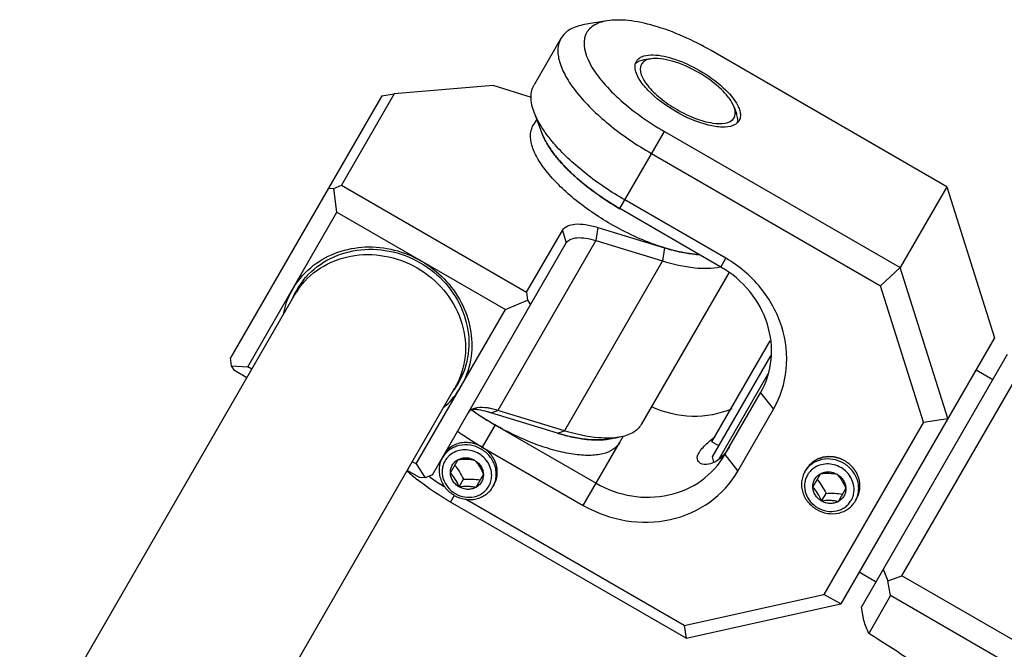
# Model space of a CAD drawing. Header units: millimetres. Extents: x 0 to 12710, y 0 to 5940.
# Tile 44 of 241: x 1690 to 1740, y 808 to 841. Entities that reach past the tile are written whole.
import ezdxf

# ---------------------------------------------------------------- set-up
doc = ezdxf.new("R2010")
doc.units = ezdxf.units.MM
doc.header["$LTSCALE"] = 231.275
for name, color, linetype in [('2ND_ARM_V2_PITCH_ABL610', 7, 'CONTINUOUS'), ('A2200202_ABL585', 7, 'CONTINUOUS'), ('A2300201_ABL583', 7, 'CONTINUOUS'), ('CSHCS-BR-M4-10_203_PBL651', 7, 'CONTINUOUS'), ('FWSRM-D10-V4-E2-T2_5_PBL653', 7, 'CONTINUOUS'), ('M2200201_PBL586', 7, 'CONTINUOUS'), ('M2300101_PBL611', 7, 'CONTINUOUS'), ('M2300201_PBL584', 7, 'CONTINUOUS'), ('M2300301_PBL633', 7, 'CONTINUOUS'), ('M2300602_PBL742', 7, 'CONTINUOUS'), ('SSHH-ST-M3-5_203_PBL647', 7, 'CONTINUOUS'), ('SSHH-ST-M3-5_203_PBL656', 7, 'CONTINUOUS'), ('WFM_0608_06_2_PBL644', 7, 'CONTINUOUS'), ('WFM_0608_06_2_PBL649', 7, 'CONTINUOUS'), ('WFM_0608_06_2_PBL746', 7, 'CONTINUOUS'), ('아래쪽_19_VBL544', 7, 'CONTINUOUS')]:
    doc.layers.add(name, color=color, linetype=linetype)

# ---------------------------------------------------------------- blocks, each defined once
blk = doc.blocks.new('M2300201_PBL584', base_point=(1713.485, 827.099))
at = {"layer": 'M2300201_PBL584', "color": 7}
for p, q in [((1714.181, 837.18), (1709.094, 836.76)), ((1716.155, 836.576), (1714.181, 837.18)), ((1708.458, 836.66), (1700.675, 823.179)), ((1709.094, 836.76), (1706.378, 832.057)), ((1708.458, 836.66), (1709.094, 836.76)), ((1705.716, 831.91), (1705.997, 831.897)), ((1705.997, 831.897), (1706.378, 832.057)), ((1706.153, 830.666), (1705.997, 831.897)), ((1706.378, 832.057), (1715.905, 826.557)), ((1701.57, 822.729), (1706.153, 830.666)), ((1706.153, 830.666), (1714.813, 825.666)), ((1715.905, 826.557), (1717.742, 829.738)), ((1719.56, 829.888), (1722.995, 828.838)), ((1719.461, 829.217), (1722.896, 828.167)), ((1711.068, 817.179), (1717.945, 829.092)), ((1710.472, 828.171), (1710.483, 828.166)), ((1710.483, 828.166), (1710.493, 828.159)), ((1726.294, 827.551), (1721.796, 819.761)), ((1714.813, 825.666), (1715.956, 826.147)), ((1715.905, 826.557), (1715.956, 826.147)), ((1715.956, 826.147), (1716.108, 825.91)), ((1710.231, 817.729), (1714.813, 825.666)), ((1700.727, 822.769), (1700.675, 823.179)), ((1700.879, 822.532), (1700.727, 822.769)), ((1700.727, 822.769), (1701.57, 822.729)), ((1701.774, 822.612), (1701.57, 822.729)), ((1701.516, 822.164), (1700.879, 822.532)), ((1717.496, 819.314), (1714.061, 820.364)), ((1717.855, 819.436), (1714.42, 820.486)), ((1720.089, 819.007), (1720.664, 819.104)), ((1710.231, 817.729), (1710.027, 817.847)), ((1710.231, 817.729), (1710.687, 817.019)), ((1710.405, 817.032), (1709.769, 817.399)), ((1710.687, 817.019), (1710.405, 817.032)), ((1711.068, 817.179), (1710.687, 817.019))]:
    blk.add_line(p, q, dxfattribs=at)
at = {"layer": 'M2300201_PBL584', "color": 2}
for p, q in [((1717.742, 829.738), (1717.945, 829.092)), ((1719.56, 829.888), (1719.461, 829.217)), ((1719.461, 829.217), (1714.42, 820.486)), ((1722.995, 828.838), (1722.896, 828.167)), ((1722.896, 828.167), (1717.855, 819.436)), ((1714.061, 820.364), (1714.42, 820.486)), ((1717.496, 819.314), (1717.855, 819.436))]:
    blk.add_line(p, q, dxfattribs=at)
at = {"layer": 'M2300201_PBL584', "color": 7}
for centre, radius, start, end in [((1726.026, 838.753), 10.367, 253.0038, 253.2258), ((1725.211, 835.125), 6.645, 261.0768, 262.2127), ((1707.579, 824.644), 4.046, 141.0414, 153.9933), ((1707.479, 824.61), 4.177, 150.0031, 153.1633), ((1707.468, 824.616), 4.164, 148.5294, 149.9993), ((1707.56, 824.573), 4.265, 153.2117, 168.3503), ((1707.573, 824.647), 4.04, 153.994, 156.3821), ((1708.885, 823.89), 4.046, 326.0067, 338.9586), ((1708.89, 823.887), 4.04, 323.6184, 326.006), ((1708.905, 823.786), 4.177, 326.8367, 329.9969), ((1708.916, 823.78), 4.164, 330.0007, 331.4707), ((1708.833, 823.838), 4.265, 311.6498, 326.7883), ((1712.979, 817.404), 3.138, 81.7784, 83.6114)]:
    blk.add_arc(centre, radius, start, end, dxfattribs=at)
for points, knots in [([(1717.742, 829.738), (1717.862, 829.947), (1718.343, 830.096), (1718.962, 830.043), (1719.353, 829.952), (1719.56, 829.888)], [0, 0, 0, 0, 0.378153, 0.65968, 1, 1, 1, 1]), ([(1717.945, 829.092), (1718.046, 829.265), (1718.447, 829.389), (1718.962, 829.345), (1719.288, 829.269), (1719.461, 829.217)], [0, 0, 0, 0, 0.378153, 0.65968, 1, 1, 1, 1]), ([(1704.433, 827.188), (1704.763, 827.596), (1705.605, 828.298), (1707.177, 828.817), (1708.869, 828.766), (1709.941, 828.36), (1710.431, 828.077)], [0, 0, 0, 0, 0.240193, 0.486905, 0.74102, 1, 1, 1, 1]), ([(1704.954, 827.941), (1705.699, 828.514), (1707.65, 829.183), (1709.62, 828.662), (1710.472, 828.173)], [0, 0, 0, 0, 0.488726, 1, 1, 1, 1]), ([(1723.034, 828.827), (1723.132, 828.797), (1723.51, 828.689), (1723.894, 828.605), (1724.18, 828.56)], [0, 0, 0, 0, 0.262246, 1, 1, 1, 1]), ([(1722.896, 828.167), (1723.433, 828.002), (1724.409, 827.777), (1725.429, 827.768), (1725.855, 827.864)], [0, 0, 0, 0, 0.56225, 1, 1, 1, 1]), ([(1710.431, 828.077), (1710.922, 827.794), (1711.81, 827.069), (1712.699, 825.628), (1713.036, 824.008), (1712.849, 822.928), (1712.661, 822.437)], [0, 0, 0, 0, 0.25898, 0.513095, 0.759807, 1, 1, 1, 1]), ([(1710.494, 828.16), (1711.344, 827.667), (1712.78, 826.221), (1713.176, 824.197), (1713.053, 823.265)], [0, 0, 0, 0, 0.511274, 1, 1, 1, 1]), ([(1713.34, 820.613), (1713.316, 820.609), (1713.226, 820.591), (1713.139, 820.56), (1713.081, 820.528)], [0, 0, 0, 0, 0.271827, 1, 1, 1, 1]), ([(1714.098, 820.57), (1714.027, 820.585), (1713.778, 820.63), (1713.519, 820.643), (1713.34, 820.613)], [0, 0, 0, 0, 0.284813, 1, 1, 1, 1]), ([(1714.061, 820.364), (1714.006, 820.38), (1713.798, 820.44), (1713.586, 820.486), (1713.428, 820.509)], [0, 0, 0, 0, 0.263697, 1, 1, 1, 1]), ([(1721.796, 819.761), (1721.695, 819.586), (1721.346, 819.269), (1720.906, 819.144), (1720.664, 819.104)], [0, 0, 0, 0, 0.451051, 1, 1, 1, 1]), ([(1720.089, 819.007), (1719.706, 818.943), (1718.817, 818.971), (1717.962, 819.171), (1717.496, 819.314)], [0, 0, 0, 0, 0.443481, 1, 1, 1, 1]), ([(1720.118, 819.057), (1719.949, 819.055), (1719.182, 819.088), (1718.427, 819.261), (1717.855, 819.436)], [0, 0, 0, 0, 0.220047, 1, 1, 1, 1]), ([(1720.664, 819.104), (1720.621, 819.097), (1720.44, 819.07), (1720.257, 819.059), (1720.118, 819.057)], [0, 0, 0, 0, 0.237292, 1, 1, 1, 1])]:
    blk.add_open_spline(points, degree=3, knots=knots, dxfattribs=at)
for points in [[(1724.31, 828.541), (1724.457, 828.521), (1724.604, 828.506), (1724.752, 828.497)], [(1703.916, 826.79), (1704.186, 827.23), (1704.544, 827.626), (1704.954, 827.941)], [(1713.053, 823.265), (1712.985, 822.753), (1712.821, 822.245), (1712.574, 821.791)], [(1714.42, 820.486), (1714.314, 820.518), (1714.206, 820.547), (1714.098, 820.57)], [(1713.081, 820.528), (1713.01, 820.489), (1712.945, 820.431), (1712.905, 820.361)], [(1713.328, 820.522), (1713.244, 820.531), (1713.158, 820.537), (1713.073, 820.538)]]:
    blk.add_open_spline(points, degree=3, dxfattribs=at)
blk = doc.blocks.new('M2300301_PBL633', base_point=(1673.688, 765.018))
at = {"layer": 'M2300301_PBL633', "color": 7}
for p, q in [((1704.433, 827.187), (1704.066, 826.551)), ((1634.615, 706.289), (1703.965, 826.407)), ((1712.66, 822.437), (1712.293, 821.801)), ((1642.879, 701.542), (1712.218, 821.642))]:
    blk.add_line(p, q, dxfattribs=at)
for centre, radius, start, end in [((1707.427, 824.409), 3.997, 147.4882, 149.9988), ((1707.438, 824.401), 4.01, 146.048, 147.4889), ((1708.757, 823.641), 3.997, 330.0012, 332.5118), ((1708.745, 823.647), 4.01, 332.5112, 333.9522)]:
    blk.add_arc(centre, radius, start, end, dxfattribs=at)
blk.add_open_spline([(1704.111, 826.641), (1704.418, 827.096), (1705.241, 827.897), (1706.858, 828.523), (1708.635, 828.519), (1710.327, 827.896), (1711.713, 826.742), (1712.604, 825.205), (1712.87, 823.492), (1712.589, 822.379), (1712.348, 821.886)], degree=3, knots=[0, 0, 0, 0, 0.119982, 0.243118, 0.37023, 0.5, 0.62977, 0.756882, 0.880018, 1, 1, 1, 1], dxfattribs=at)
blk = doc.blocks.new('WFM_0608_06_2_PBL644', base_point=(1720.438, 831.975))
at = {"layer": 'WFM_0608_06_2_PBL644', "color": 7}
blk.add_line((1716.423, 835.455), (1716.24, 835.138), dxfattribs=at)
for centre, radius, start, end in [((1719.304, 835.699), 2.784, 200.3959, 201.761), ((1719.415, 835.743), 2.903, 201.7555, 202.3308), ((1719.495, 835.776), 2.99, 202.3316, 203.06), ((1719.738, 835.881), 3.255, 203.0814, 206.5126), ((1722.623, 837.715), 6.681, 217.7824, 218.9113), ((1725.48, 840.376), 10.589, 226.7806, 227.4424), ((1727.509, 842.826), 13.772, 233.7844, 234.1332), ((1727.956, 843.456), 14.545, 234.16, 240.0512)]:
    blk.add_arc(centre, radius, start, end, dxfattribs=at)
for points, knots in [([(1720.237, 830.06), (1719.898, 830.255), (1719.248, 830.665), (1718.348, 831.338), (1717.564, 832.04), (1716.925, 832.744), (1716.452, 833.427), (1716.162, 834.064), (1716.081, 834.571), (1716.137, 834.919), (1716.201, 835.07), (1716.24, 835.138)], [0, 0, 0, 0, 0.169875, 0.334284, 0.488103, 0.62687, 0.747241, 0.847663, 0.9296, 0.965632, 1, 1, 1, 1]), ([(1716.826, 834.428), (1716.846, 834.386), (1716.937, 834.212), (1717.041, 834.045), (1717.125, 833.921)], [0, 0, 0, 0, 0.237591, 1, 1, 1, 1]), ([(1717.125, 833.921), (1717.142, 833.896), (1717.212, 833.795), (1717.285, 833.696), (1717.342, 833.622)], [0, 0, 0, 0, 0.243836, 1, 1, 1, 1]), ([(1717.424, 833.519), (1717.482, 833.446), (1717.735, 833.146), (1718.01, 832.864), (1718.228, 832.659)], [0, 0, 0, 0, 0.236864, 1, 1, 1, 1]), ([(1718.318, 832.576), (1718.399, 832.502), (1718.738, 832.2), (1719.094, 831.918), (1719.372, 831.715)], [0, 0, 0, 0, 0.242106, 1, 1, 1, 1]), ([(1724.772, 828.496), (1724.431, 828.514), (1723.701, 828.627), (1722.582, 828.951), (1721.404, 829.431), (1720.625, 829.836), (1720.237, 830.06)], [0, 0, 0, 0, 0.21216, 0.455779, 0.722001, 1, 1, 1, 1])]:
    blk.add_open_spline(points, degree=3, knots=knots, dxfattribs=at)
blk = doc.blocks.new('WFM_0608_06_2_PBL649', base_point=(1716.977, 819.343))
at = {"layer": 'WFM_0608_06_2_PBL649', "color": 7}
blk.add_line((1720.675, 818.82), (1720.877, 819.169), dxfattribs=at)
for centre, radius, start, end in [((1721.661, 832.532), 14.768, 234.4581, 240.0096), ((1720.557, 829.327), 10.471, 253.0205, 253.2142), ((1720.509, 829.167), 10.304, 253.2135, 253.6645), ((1719.716, 825.636), 6.682, 261.0903, 262.2102), ((1719.561, 822.311), 3.346, 273.5266, 276.8522), ((1719.6, 821.96), 2.993, 276.9185, 277.6461), ((1719.611, 821.874), 2.906, 277.6469, 278.2269), ((1719.629, 821.754), 2.785, 278.2213, 279.6051)]:
    blk.add_arc(centre, radius, start, end, dxfattribs=at)
for points, knots in [([(1720.675, 818.82), (1720.636, 818.752), (1720.537, 818.621), (1720.263, 818.398), (1719.784, 818.215), (1719.087, 818.148), (1718.26, 818.216), (1717.33, 818.417), (1716.331, 818.745), (1715.298, 819.188), (1714.617, 819.546), (1714.279, 819.742)], [0, 0, 0, 0, 0.034368, 0.0704, 0.152337, 0.252759, 0.373129, 0.511895, 0.665715, 0.830124, 1, 1, 1, 1]), ([(1717.611, 819.279), (1717.703, 819.252), (1718.056, 819.154), (1718.414, 819.077), (1718.681, 819.035)], [0, 0, 0, 0, 0.262065, 1, 1, 1, 1]), ([(1718.81, 819.016), (1718.895, 819.004), (1719.213, 818.968), (1719.534, 818.957), (1719.767, 818.971)], [0, 0, 0, 0, 0.26863, 1, 1, 1, 1])]:
    blk.add_open_spline(points, degree=3, knots=knots, dxfattribs=at)
blk = doc.blocks.new('A2300201_ABL583', base_point=(1675.914, 758.393))
at = {"layer": 'M2300201_PBL584'}
blk.add_blockref('M2300201_PBL584', (1713.485, 827.099), dxfattribs=at)
at = {"layer": 'M2300301_PBL633'}
blk.add_blockref('M2300301_PBL633', (1673.688, 765.018), dxfattribs=at)
at = {"layer": 'WFM_0608_06_2_PBL644'}
blk.add_blockref('WFM_0608_06_2_PBL644', (1720.438, 831.975), dxfattribs=at)
at = {"layer": 'WFM_0608_06_2_PBL649'}
blk.add_blockref('WFM_0608_06_2_PBL649', (1716.977, 819.343), dxfattribs=at)
blk = doc.blocks.new('M2200201_PBL586', base_point=(1758.521, 804.262))
at = {"layer": 'M2200201_PBL586', "color": 7}
for p, q in [((1733.115, 810.366), (1740.626, 823.376)), ((1735.2, 811.977), (1741.586, 823.038)), ((1734.241, 812.316), (1734.475, 811.721)), ((1734.475, 811.721), (1735.2, 811.977)), ((1776.769, 787.977), (1735.2, 811.977)), ((1734.615, 810.965), (1734.475, 811.721)), ((1734.615, 810.965), (1733.49, 809.016)), ((1776.185, 786.965), (1734.615, 810.965)), ((1733.236, 809.679), (1733.115, 810.366))]:
    blk.add_line(p, q, dxfattribs=at)
blk.add_arc((1629.162, 769.47), 111.571, 20.75932, 21.12393, dxfattribs=at)
blk.add_open_spline([(1739.214, 804.24), (1739.174, 804.378), (1739.006, 804.684), (1738.436, 805.39), (1737.306, 806.403), (1735.571, 807.7), (1734.223, 808.57), (1733.49, 809.016)], degree=3, knots=[0, 0, 0, 0, 0.05722, 0.136928, 0.361638, 0.658332, 1, 1, 1, 1], dxfattribs=at)
blk = doc.blocks.new('WFM_0608_06_2_PBL746', base_point=(1736.441, 817.126))
at = {"layer": 'WFM_0608_06_2_PBL746', "color": 7}
for p, q in [((1739.008, 822.572), (1739.874, 822.072)), ((1733.008, 812.18), (1733.874, 811.68))]:
    blk.add_line(p, q, dxfattribs=at)
blk = doc.blocks.new('A2200202_ABL585', base_point=(1726.286, 744.865))
at = {"layer": 'M2200201_PBL586'}
blk.add_blockref('M2200201_PBL586', (1758.521, 804.262), dxfattribs=at)
at = {"layer": 'WFM_0608_06_2_PBL746'}
blk.add_blockref('WFM_0608_06_2_PBL746', (1736.441, 817.126), dxfattribs=at)
blk = doc.blocks.new('M2300101_PBL611', base_point=(1724.849, 824.662))
at = {"layer": 'M2300101_PBL611', "color": 7}
for p, q in [((1720.035, 840.507), (1718.885, 840.314)), ((1717.666, 839.607), (1716.291, 837.226)), ((1737.51, 831.979), (1725.386, 838.979)), ((1716.696, 834.724), (1716.288, 835.817)), ((1722.986, 834.822), (1735.11, 827.822)), ((1722.328, 833.682), (1734.094, 826.889)), ((1737.51, 831.979), (1735.11, 827.822)), ((1737.51, 831.979), (1739.957, 824.217)), ((1726.149, 828.301), (1720.953, 831.301)), ((1725.891, 827.854), (1720.695, 830.854)), ((1735.11, 827.822), (1734.094, 826.889)), ((1737.557, 820.06), (1735.11, 827.822)), ((1736.301, 819.885), (1734.094, 826.889)), ((1739.957, 824.217), (1732.058, 810.535)), ((1726.097, 818.21), (1727.93, 821.385)), ((1726.763, 817.364), (1728.596, 820.539)), ((1714.267, 819.748), (1719.475, 816.742)), ((1714.268, 819.749), (1714.279, 819.742)), ((1736.301, 819.885), (1731.182, 811.018)), ((1736.301, 819.885), (1737.557, 820.06)), ((1713.621, 818.601), (1718.817, 815.601)), ((1724.112, 808.773), (1711.988, 815.773)), ((1724.012, 809.427), (1712.77, 815.918)), ((1724.012, 809.427), (1731.182, 811.018)), ((1732.058, 810.535), (1731.182, 811.018)), ((1724.112, 808.773), (1732.058, 810.535)), ((1724.012, 809.427), (1724.112, 808.773))]:
    blk.add_line(p, q, dxfattribs=at)
at = {"layer": 'M2300101_PBL611', "color": 2}
for p, q in [((1720.695, 830.854), (1722.986, 834.822)), ((1725.891, 827.854), (1726.149, 828.301)), ((1727.93, 821.385), (1728.596, 820.539)), ((1714.279, 819.742), (1713.621, 818.601)), ((1718.817, 815.601), (1720.675, 818.82)), ((1726.097, 818.21), (1726.763, 817.364)), ((1711.988, 815.773), (1712.188, 816.12))]:
    blk.add_line(p, q, dxfattribs=at)
at = {"layer": 'M2300101_PBL611', "color": 7}
for centre, radius, start, end in [((1721.247, 831.932), 14.039, 234.3673, 235.068), ((1721.647, 832.512), 14.744, 235.0862, 239.9638), ((1721.924, 833.072), 16.682, 234.9686, 235.7795), ((1722.26, 833.57), 17.283, 235.7881, 240.0086), ((1724.461, 819.603), 2.108, 317.108, 319.3184), ((1717.754, 826.401), 12.067, 228.3908, 231.8163), ((1720.386, 830.456), 16.396, 234.56, 234.9383), ((1720.733, 830.957), 17.006, 234.9501, 237.7311)]:
    blk.add_arc(centre, radius, start, end, dxfattribs=at)
for points, knots in [([(1718.885, 840.314), (1718.624, 840.271), (1718.15, 840.137), (1717.774, 839.795), (1717.666, 839.607)], [0, 0, 0, 0, 0.548934, 1, 1, 1, 1]), ([(1720.035, 840.507), (1719.788, 840.466), (1719.434, 840.358), (1719.081, 840.058), (1718.713, 839.451), (1719.037, 838.395), (1719.759, 837.39), (1720.639, 836.478), (1721.731, 835.603), (1722.552, 835.073), (1722.986, 834.822)], [0, 0, 0, 0, 0.092649, 0.131858, 0.169318, 0.349679, 0.481438, 0.638557, 0.814369, 1, 1, 1, 1]), ([(1725.386, 838.979), (1724.461, 839.514), (1723.058, 840.15), (1721.216, 840.551), (1720.392, 840.567), (1720.035, 840.507)], [0, 0, 0, 0, 0.568143, 0.807555, 1, 1, 1, 1]), ([(1717.666, 839.607), (1717.572, 839.445), (1717.463, 839.034), (1717.575, 838.354), (1717.913, 837.61), (1718.7, 836.475), (1720.16, 835.08), (1721.552, 834.13), (1722.328, 833.682)], [0, 0, 0, 0, 0.070007, 0.152041, 0.252576, 0.373085, 0.665578, 1, 1, 1, 1]), ([(1721.545, 838.426), (1721.587, 838.5), (1721.676, 838.586), (1721.779, 838.641), (1721.807, 838.654)], [0, 0, 0, 0, 0.730095, 1, 1, 1, 1]), ([(1721.807, 838.654), (1721.847, 838.673), (1722.04, 838.744), (1722.248, 838.759), (1722.408, 838.756)], [0, 0, 0, 0, 0.217511, 1, 1, 1, 1]), ([(1722.408, 838.756), (1722.789, 838.748), (1723.626, 838.547), (1724.395, 838.189), (1724.796, 837.957)], [0, 0, 0, 0, 0.451283, 1, 1, 1, 1]), ([(1723.576, 835.844), (1723.054, 836.146), (1722.358, 836.652), (1721.7, 837.446), (1721.515, 837.843), (1721.486, 838.025)], [0, 0, 0, 0, 0.585942, 0.821488, 1, 1, 1, 1]), ([(1724.796, 837.957), (1725.232, 837.706), (1725.967, 837.182), (1726.586, 836.496), (1726.763, 836.14)], [0, 0, 0, 0, 0.558378, 1, 1, 1, 1]), ([(1716.288, 835.817), (1716.195, 836.064), (1716.074, 836.542), (1716.182, 837.038), (1716.291, 837.226)], [0, 0, 0, 0, 0.548934, 1, 1, 1, 1]), ([(1716.818, 834.836), (1716.76, 834.919), (1716.556, 835.23), (1716.383, 835.563), (1716.288, 835.817)], [0, 0, 0, 0, 0.272057, 1, 1, 1, 1]), ([(1726.51, 835.124), (1726.338, 835.058), (1725.901, 835.02), (1724.885, 835.193), (1724.098, 835.543), (1723.576, 835.844)], [0, 0, 0, 0, 0.178512, 0.414058, 1, 1, 1, 1]), ([(1726.763, 836.14), (1726.777, 836.112), (1726.825, 836.009), (1726.862, 835.9), (1726.879, 835.818)], [0, 0, 0, 0, 0.269756, 1, 1, 1, 1]), ([(1726.894, 835.717), (1726.897, 835.686), (1726.9, 835.569), (1726.87, 835.45), (1726.828, 835.376)], [0, 0, 0, 0, 0.269905, 1, 1, 1, 1]), ([(1717.366, 834.138), (1717.315, 834.196), (1717.123, 834.421), (1716.942, 834.656), (1716.818, 834.836)], [0, 0, 0, 0, 0.261307, 1, 1, 1, 1]), ([(1717.112, 833.94), (1717.067, 834.007), (1716.908, 834.256), (1716.772, 834.522), (1716.696, 834.724)], [0, 0, 0, 0, 0.270814, 1, 1, 1, 1]), ([(1720.695, 830.854), (1719.95, 831.284), (1718.642, 832.192), (1717.516, 833.339), (1717.112, 833.94)], [0, 0, 0, 0, 0.542827, 1, 1, 1, 1]), ([(1720.953, 831.301), (1720.256, 831.704), (1718.982, 832.558), (1717.844, 833.594), (1717.366, 834.138)], [0, 0, 0, 0, 0.526649, 1, 1, 1, 1]), ([(1728.596, 820.539), (1728.955, 821.16), (1729.411, 822.596), (1729.151, 824.855), (1728.029, 826.894), (1726.823, 827.912), (1726.149, 828.301)], [0, 0, 0, 0, 0.239879, 0.485783, 0.74001, 1, 1, 1, 1]), ([(1727.93, 821.385), (1728.229, 821.903), (1728.609, 823.099), (1728.393, 824.982), (1727.458, 826.681), (1726.452, 827.53), (1725.891, 827.854)], [0, 0, 0, 0, 0.239879, 0.485783, 0.74001, 1, 1, 1, 1]), ([(1726.45, 820.565), (1725.815, 820.291), (1724.382, 820.028), (1722.973, 820.368), (1722.324, 820.667)], [0, 0, 0, 0, 0.492174, 1, 1, 1, 1]), ([(1724.768, 818.309), (1724.797, 818.359), (1724.962, 818.593), (1725.175, 818.787), (1725.347, 818.937)], [0, 0, 0, 0, 0.201381, 1, 1, 1, 1]), ([(1726.326, 818.607), (1726.306, 818.572), (1726.226, 818.44), (1726.134, 818.315), (1726.06, 818.228)], [0, 0, 0, 0, 0.263923, 1, 1, 1, 1]), ([(1719.475, 816.742), (1720.037, 816.417), (1721.274, 815.971), (1723.213, 816.011), (1724.952, 816.765), (1725.798, 817.692), (1726.097, 818.21)], [0, 0, 0, 0, 0.25999, 0.514217, 0.760121, 1, 1, 1, 1]), ([(1724.839, 817.762), (1724.762, 817.806), (1724.623, 817.997), (1724.711, 818.21), (1724.768, 818.309)], [0, 0, 0, 0, 0.435168, 1, 1, 1, 1]), ([(1726.005, 818.168), (1725.907, 818.062), (1725.601, 817.785), (1725.083, 817.621), (1724.839, 817.762)], [0, 0, 0, 0, 0.338305, 1, 1, 1, 1]), ([(1718.817, 815.601), (1719.491, 815.212), (1720.976, 814.677), (1723.302, 814.725), (1725.389, 815.629), (1726.404, 816.742), (1726.763, 817.364)], [0, 0, 0, 0, 0.25999, 0.514217, 0.760121, 1, 1, 1, 1]), ([(1711.988, 815.773), (1711.838, 815.859), (1711.254, 816.21), (1710.694, 816.601), (1710.294, 816.916)], [0, 0, 0, 0, 0.253664, 1, 1, 1, 1])]:
    blk.add_open_spline(points, degree=3, knots=knots, dxfattribs=at)
for points in [[(1721.476, 838.188), (1721.478, 838.221), (1721.483, 838.255), (1721.491, 838.288)], [(1721.491, 838.288), (1721.502, 838.336), (1721.52, 838.383), (1721.545, 838.426)], [(1721.486, 838.025), (1721.477, 838.078), (1721.473, 838.133), (1721.476, 838.188)], [(1726.879, 835.818), (1726.886, 835.785), (1726.891, 835.751), (1726.894, 835.717)], [(1726.735, 835.26), (1726.71, 835.237), (1726.684, 835.216), (1726.655, 835.197)], [(1726.828, 835.376), (1726.803, 835.333), (1726.771, 835.294), (1726.735, 835.26)], [(1726.655, 835.197), (1726.61, 835.168), (1726.561, 835.143), (1726.51, 835.124)], [(1725.347, 818.937), (1725.429, 819.008), (1725.512, 819.078), (1725.595, 819.148)]]:
    blk.add_open_spline(points, degree=3, dxfattribs=at)
at = {"layer": 'M2300101_PBL611', "color": 134}
for points, knots in [([(1713.621, 818.601), (1713.522, 818.659), (1713.309, 818.757), (1712.949, 818.839), (1712.605, 818.838), (1712.281, 818.759), (1711.995, 818.605), (1711.795, 818.412), (1711.702, 818.277), (1711.675, 818.231)], [0, 0, 0, 0, 0.154459, 0.308917, 0.463376, 0.617834, 0.772293, 0.926751, 1, 1, 1, 1]), ([(1714.233, 816.661), (1714.242, 816.681), (1714.26, 816.722), (1714.282, 816.773), (1714.301, 816.814), (1714.312, 816.84), (1714.321, 816.86), (1714.328, 816.876), (1714.333, 816.888), (1714.337, 816.897), (1714.34, 816.903), (1714.342, 816.906), (1714.342, 816.91), (1714.343, 816.916), (1714.345, 816.926), (1714.348, 816.939), (1714.352, 816.956), (1714.356, 816.978), (1714.362, 817.006), (1714.369, 817.039), (1714.376, 817.072), (1714.382, 817.099), (1714.386, 817.121), (1714.39, 817.138), (1714.393, 817.152), (1714.395, 817.161), (1714.396, 817.167), (1714.397, 817.171), (1714.396, 817.175), (1714.397, 817.181), (1714.396, 817.191), (1714.396, 817.205), (1714.396, 817.222), (1714.396, 817.245), (1714.396, 817.274), (1714.396, 817.308), (1714.396, 817.342), (1714.396, 817.371), (1714.396, 817.394), (1714.396, 817.411), (1714.396, 817.425), (1714.396, 817.435), (1714.396, 817.441), (1714.396, 817.445), (1714.395, 817.449), (1714.394, 817.455), (1714.392, 817.465), (1714.389, 817.48), (1714.385, 817.497), (1714.38, 817.52), (1714.374, 817.549), (1714.367, 817.584), (1714.36, 817.618), (1714.354, 817.647), (1714.349, 817.67), (1714.345, 817.688), (1714.342, 817.702), (1714.34, 817.712), (1714.339, 817.718), (1714.338, 817.722), (1714.336, 817.726), (1714.334, 817.732), (1714.33, 817.741), (1714.324, 817.755), (1714.317, 817.771), (1714.308, 817.793), (1714.297, 817.82), (1714.283, 817.853), (1714.269, 817.885), (1714.257, 817.912), (1714.248, 817.934), (1714.241, 817.95), (1714.235, 817.964), (1714.232, 817.973), (1714.229, 817.979), (1714.228, 817.983), (1714.225, 817.987), (1714.222, 817.992), (1714.216, 818), (1714.207, 818.013), (1714.197, 818.028), (1714.184, 818.048), (1714.167, 818.072), (1714.147, 818.102), (1714.127, 818.132), (1714.111, 818.157), (1714.097, 818.177), (1714.087, 818.192), (1714.079, 818.204), (1714.073, 818.213), (1714.07, 818.218), (1714.068, 818.222), (1714.064, 818.225), (1714.06, 818.229), (1714.053, 818.237), (1714.042, 818.248), (1714.029, 818.261), (1714.012, 818.278), (1713.991, 818.3), (1713.966, 818.326), (1713.94, 818.352), (1713.919, 818.373), (1713.902, 818.391), (1713.89, 818.404), (1713.879, 818.414), (1713.872, 818.422), (1713.867, 818.426), (1713.864, 818.43), (1713.86, 818.432), (1713.855, 818.436), (1713.846, 818.442), (1713.834, 818.451), (1713.819, 818.462), (1713.798, 818.476), (1713.773, 818.494), (1713.732, 818.523), (1713.682, 818.558), (1713.641, 818.587), (1713.621, 818.601)], [0, 0, 0, 0, 0.03125, 0.0625, 0.078125, 0.09375, 0.101562, 0.109375, 0.117188, 0.121094, 0.123047, 0.125, 0.126953, 0.128906, 0.132812, 0.140625, 0.148438, 0.15625, 0.171875, 0.1875, 0.203125, 0.21875, 0.226562, 0.234375, 0.242188, 0.246094, 0.248047, 0.25, 0.251953, 0.253906, 0.257812, 0.265625, 0.273438, 0.28125, 0.296875, 0.3125, 0.328125, 0.34375, 0.351562, 0.359375, 0.367188, 0.371094, 0.373047, 0.375, 0.376953, 0.378906, 0.382812, 0.390625, 0.398438, 0.40625, 0.421875, 0.4375, 0.453125, 0.46875, 0.476562, 0.484375, 0.492188, 0.496094, 0.498047, 0.5, 0.501953, 0.503906, 0.507812, 0.515625, 0.523438, 0.53125, 0.546875, 0.5625, 0.578125, 0.59375, 0.601562, 0.609375, 0.617188, 0.621094, 0.623047, 0.625, 0.626953, 0.628906, 0.632812, 0.640625, 0.648438, 0.65625, 0.671875, 0.6875, 0.703125, 0.71875, 0.726562, 0.734375, 0.742188, 0.746094, 0.748047, 0.75, 0.751953, 0.753906, 0.757812, 0.765625, 0.773438, 0.78125, 0.796875, 0.8125, 0.828125, 0.84375, 0.851562, 0.859375, 0.867188, 0.871094, 0.873047, 0.875, 0.876953, 0.878906, 0.882812, 0.890625, 0.898438, 0.90625, 0.921875, 0.9375, 0.96875, 1, 1, 1, 1]), ([(1732.264, 817.892), (1732.242, 817.902), (1732.197, 817.923), (1732.142, 817.948), (1732.098, 817.969), (1732.07, 817.981), (1732.048, 817.992), (1732.032, 817.999), (1732.018, 818.006), (1732.008, 818.01), (1732.003, 818.013), (1731.999, 818.015), (1731.994, 818.016), (1731.988, 818.017), (1731.978, 818.02), (1731.963, 818.024), (1731.946, 818.028), (1731.922, 818.035), (1731.893, 818.042), (1731.858, 818.051), (1731.823, 818.06), (1731.793, 818.068), (1731.77, 818.074), (1731.752, 818.079), (1731.737, 818.082), (1731.727, 818.085), (1731.721, 818.087), (1731.717, 818.088), (1731.712, 818.088), (1731.706, 818.089), (1731.696, 818.089), (1731.681, 818.09), (1731.663, 818.092), (1731.639, 818.093), (1731.609, 818.095), (1731.574, 818.098), (1731.538, 818.1), (1731.508, 818.102), (1731.484, 818.104), (1731.466, 818.105), (1731.451, 818.106), (1731.441, 818.107), (1731.435, 818.108), (1731.43, 818.108), (1731.426, 818.107), (1731.42, 818.107), (1731.409, 818.105), (1731.394, 818.104), (1731.376, 818.101), (1731.353, 818.099), (1731.323, 818.095), (1731.287, 818.091), (1731.251, 818.086), (1731.221, 818.083), (1731.198, 818.08), (1731.18, 818.078), (1731.165, 818.076), (1731.154, 818.075), (1731.148, 818.074), (1731.144, 818.074), (1731.14, 818.072), (1731.134, 818.07), (1731.125, 818.067), (1731.111, 818.063), (1731.094, 818.057), (1731.072, 818.05), (1731.045, 818.041), (1731.012, 818.03), (1730.979, 818.019), (1730.951, 818.01), (1730.929, 818.003), (1730.912, 817.998), (1730.899, 817.993), (1730.889, 817.99), (1730.884, 817.988), (1730.879, 817.987), (1730.876, 817.985), (1730.871, 817.982), (1730.862, 817.977), (1730.85, 817.97), (1730.835, 817.961), (1730.815, 817.95), (1730.79, 817.936), (1730.76, 817.919), (1730.731, 817.902), (1730.706, 817.888), (1730.686, 817.877), (1730.671, 817.868), (1730.659, 817.861), (1730.65, 817.856), (1730.645, 817.853), (1730.641, 817.851), (1730.638, 817.848), (1730.634, 817.845), (1730.627, 817.838), (1730.616, 817.829), (1730.603, 817.817), (1730.587, 817.803), (1730.565, 817.784), (1730.54, 817.761), (1730.515, 817.739), (1730.494, 817.72), (1730.477, 817.705), (1730.464, 817.694), (1730.454, 817.685), (1730.446, 817.678), (1730.442, 817.674), (1730.439, 817.672), (1730.436, 817.668), (1730.433, 817.664), (1730.427, 817.656), (1730.419, 817.644), (1730.409, 817.63), (1730.395, 817.612), (1730.378, 817.589), (1730.351, 817.552), (1730.318, 817.506), (1730.291, 817.47), (1730.277, 817.451)], [0, 0, 0, 0, 0.03125, 0.0625, 0.078125, 0.09375, 0.101562, 0.109375, 0.117188, 0.121094, 0.123047, 0.125, 0.126953, 0.128906, 0.132812, 0.140625, 0.148438, 0.15625, 0.171875, 0.1875, 0.203125, 0.21875, 0.226562, 0.234375, 0.242188, 0.246094, 0.248047, 0.25, 0.251953, 0.253906, 0.257812, 0.265625, 0.273438, 0.28125, 0.296875, 0.3125, 0.328125, 0.34375, 0.351562, 0.359375, 0.367188, 0.371094, 0.373047, 0.375, 0.376953, 0.378906, 0.382812, 0.390625, 0.398438, 0.40625, 0.421875, 0.4375, 0.453125, 0.46875, 0.476562, 0.484375, 0.492188, 0.496094, 0.498047, 0.5, 0.501953, 0.503906, 0.507812, 0.515625, 0.523438, 0.53125, 0.546875, 0.5625, 0.578125, 0.59375, 0.601562, 0.609375, 0.617188, 0.621094, 0.623047, 0.625, 0.626953, 0.628906, 0.632812, 0.640625, 0.648438, 0.65625, 0.671875, 0.6875, 0.703125, 0.71875, 0.726562, 0.734375, 0.742188, 0.746094, 0.748047, 0.75, 0.751953, 0.753906, 0.757812, 0.765625, 0.773438, 0.78125, 0.796875, 0.8125, 0.828125, 0.84375, 0.851562, 0.859375, 0.867188, 0.871094, 0.873047, 0.875, 0.876953, 0.878906, 0.882812, 0.890625, 0.898438, 0.90625, 0.921875, 0.9375, 0.96875, 1, 1, 1, 1]), ([(1732.875, 815.951), (1732.885, 815.972), (1732.903, 816.013), (1732.925, 816.064), (1732.943, 816.105), (1732.955, 816.13), (1732.964, 816.151), (1732.971, 816.166), (1732.976, 816.179), (1732.98, 816.188), (1732.983, 816.193), (1732.985, 816.197), (1732.985, 816.201), (1732.986, 816.206), (1732.988, 816.216), (1732.991, 816.23), (1732.995, 816.246), (1732.999, 816.268), (1733.005, 816.296), (1733.012, 816.329), (1733.019, 816.362), (1733.024, 816.39), (1733.029, 816.412), (1733.033, 816.428), (1733.035, 816.442), (1733.037, 816.452), (1733.038, 816.457), (1733.04, 816.461), (1733.039, 816.466), (1733.039, 816.471), (1733.039, 816.481), (1733.039, 816.496), (1733.039, 816.513), (1733.039, 816.536), (1733.039, 816.564), (1733.039, 816.598), (1733.039, 816.633), (1733.039, 816.661), (1733.039, 816.684), (1733.039, 816.701), (1733.039, 816.715), (1733.039, 816.725), (1733.039, 816.731), (1733.039, 816.735), (1733.038, 816.74), (1733.037, 816.745), (1733.035, 816.756), (1733.032, 816.77), (1733.028, 816.787), (1733.023, 816.81), (1733.017, 816.839), (1733.01, 816.874), (1733.003, 816.909), (1732.997, 816.938), (1732.992, 816.961), (1732.988, 816.978), (1732.985, 816.993), (1732.983, 817.003), (1732.982, 817.008), (1732.981, 817.013), (1732.979, 817.017), (1732.977, 817.022), (1732.973, 817.032), (1732.967, 817.045), (1732.96, 817.062), (1732.951, 817.083), (1732.94, 817.11), (1732.926, 817.143), (1732.912, 817.176), (1732.9, 817.203), (1732.891, 817.224), (1732.884, 817.241), (1732.878, 817.254), (1732.874, 817.264), (1732.872, 817.269), (1732.871, 817.273), (1732.868, 817.277), (1732.865, 817.282), (1732.859, 817.291), (1732.85, 817.303), (1732.84, 817.318), (1732.827, 817.338), (1732.81, 817.363), (1732.79, 817.393), (1732.77, 817.423), (1732.754, 817.447), (1732.74, 817.467), (1732.73, 817.482), (1732.722, 817.495), (1732.716, 817.503), (1732.713, 817.508), (1732.71, 817.512), (1732.707, 817.515), (1732.703, 817.52), (1732.695, 817.527), (1732.685, 817.538), (1732.672, 817.551), (1732.655, 817.568), (1732.634, 817.59), (1732.609, 817.616), (1732.583, 817.642), (1732.562, 817.664), (1732.545, 817.681), (1732.532, 817.694), (1732.522, 817.705), (1732.514, 817.712), (1732.51, 817.717), (1732.507, 817.72), (1732.503, 817.723), (1732.498, 817.726), (1732.489, 817.733), (1732.477, 817.742), (1732.461, 817.752), (1732.441, 817.767), (1732.416, 817.784), (1732.375, 817.813), (1732.325, 817.849), (1732.284, 817.877), (1732.264, 817.892)], [0, 0, 0, 0, 0.03125, 0.0625, 0.078125, 0.09375, 0.101562, 0.109375, 0.117188, 0.121094, 0.123047, 0.125, 0.126953, 0.128906, 0.132812, 0.140625, 0.148438, 0.15625, 0.171875, 0.1875, 0.203125, 0.21875, 0.226562, 0.234375, 0.242188, 0.246094, 0.248047, 0.25, 0.251953, 0.253906, 0.257812, 0.265625, 0.273438, 0.28125, 0.296875, 0.3125, 0.328125, 0.34375, 0.351562, 0.359375, 0.367188, 0.371094, 0.373047, 0.375, 0.376953, 0.378906, 0.382812, 0.390625, 0.398438, 0.40625, 0.421875, 0.4375, 0.453125, 0.46875, 0.476562, 0.484375, 0.492188, 0.496094, 0.498047, 0.5, 0.501953, 0.503906, 0.507812, 0.515625, 0.523438, 0.53125, 0.546875, 0.5625, 0.578125, 0.59375, 0.601562, 0.609375, 0.617188, 0.621094, 0.623047, 0.625, 0.626953, 0.628906, 0.632812, 0.640625, 0.648438, 0.65625, 0.671875, 0.6875, 0.703125, 0.71875, 0.726562, 0.734375, 0.742188, 0.746094, 0.748047, 0.75, 0.751953, 0.753906, 0.757812, 0.765625, 0.773438, 0.78125, 0.796875, 0.8125, 0.828125, 0.84375, 0.851562, 0.859375, 0.867188, 0.871094, 0.873047, 0.875, 0.876953, 0.878906, 0.882812, 0.890625, 0.898438, 0.90625, 0.921875, 0.9375, 0.96875, 1, 1, 1, 1])]:
    blk.add_open_spline(points, degree=3, knots=knots, dxfattribs=at)
blk = doc.blocks.new('SSHH-ST-M3-5_203_PBL647', base_point=(1712.874, 817.307))
at = {"layer": 'SSHH-ST-M3-5_203_PBL647', "color": 7}
for p, q in [((1711.986, 817.269), (1712.383, 817.956)), ((1712.212, 817.661), (1712.215, 817.658)), ((1712.212, 817.661), (1712.215, 817.658)), ((1713.682, 817.206), (1713.285, 816.519)), ((1712.437, 816.55), (1712.663, 816.943)), ((1714.173, 816.557), (1714.233, 816.661))]:
    blk.add_line(p, q, dxfattribs=at)
for centre, radius, start, end in [((1712.658, 817.339), 1.097, 140.1557, 149.9838), ((1712.666, 817.331), 1.109, 132.1625, 140.1371), ((1712.673, 817.324), 1.119, 130.4103, 132.169), ((1712.986, 817.143), 1.121, 340.9918, 354.9549), ((1713.009, 817.136), 1.097, 330.0159, 339.7809), ((1713.008, 817.136), 1.099, 339.7831, 340.9329), ((1712.946, 817.432), 1.416, 239.9534, 240.1279)]:
    blk.add_arc(centre, radius, start, end, dxfattribs=at)
for points, knots in [([(1713.561, 818.497), (1713.393, 818.595), (1713.022, 818.729), (1712.532, 818.718), (1712.173, 818.601), (1711.932, 818.464), (1711.727, 818.282), (1711.62, 818.135), (1711.575, 818.057)], [0, 0, 0, 0, 0.259291, 0.512871, 0.637139, 0.75941, 0.880125, 1, 1, 1, 1]), ([(1711.575, 818.057), (1711.53, 817.979), (1711.456, 817.812), (1711.401, 817.544), (1711.402, 817.266), (1711.48, 816.897), (1711.716, 816.468), (1712.018, 816.214), (1712.186, 816.116)], [0, 0, 0, 0, 0.119875, 0.24059, 0.362861, 0.487129, 0.740709, 1, 1, 1, 1]), ([(1714.103, 817.044), (1714.114, 817.167), (1714.095, 817.42), (1713.952, 817.776), (1713.709, 818.083), (1713.388, 818.313), (1713.017, 818.447), (1712.629, 818.471), (1712.257, 818.385), (1712.041, 818.255), (1711.948, 818.176)], [0, 0, 0, 0, 0.121149, 0.245487, 0.372664, 0.501375, 0.629816, 0.756271, 0.879671, 1, 1, 1, 1]), ([(1712.383, 817.956), (1712.446, 817.99), (1712.584, 818.04), (1712.804, 818.059), (1713.026, 818.022), (1713.165, 817.963), (1713.23, 817.925)], [0, 0, 0, 0, 0.24285, 0.491211, 0.744263, 1, 1, 1, 1]), ([(1714.173, 816.557), (1714.218, 816.635), (1714.291, 816.801), (1714.346, 817.07), (1714.345, 817.347), (1714.267, 817.717), (1714.031, 818.146), (1713.729, 818.4), (1713.561, 818.497)], [0, 0, 0, 0, 0.119875, 0.24059, 0.362861, 0.487129, 0.740709, 1, 1, 1, 1]), ([(1711.708, 817.888), (1711.669, 817.82), (1711.605, 817.676), (1711.557, 817.443), (1711.559, 817.203), (1711.626, 816.883), (1711.83, 816.511), (1712.091, 816.291), (1712.237, 816.206)], [0, 0, 0, 0, 0.119877, 0.240593, 0.362863, 0.487131, 0.740709, 1, 1, 1, 1]), ([(1711.986, 817.269), (1711.983, 817.339), (1711.996, 817.479), (1712.049, 817.611), (1712.084, 817.671)], [0, 0, 0, 0, 0.503034, 1, 1, 1, 1]), ([(1712.084, 817.671), (1712.118, 817.731), (1712.206, 817.842), (1712.321, 817.924), (1712.383, 817.956)], [0, 0, 0, 0, 0.496966, 1, 1, 1, 1]), ([(1712.215, 817.658), (1712.3, 817.551), (1712.464, 817.321), (1712.599, 817.073), (1712.663, 816.943)], [0, 0, 0, 0, 0.485424, 1, 1, 1, 1]), ([(1712.383, 817.956), (1712.531, 817.975), (1712.816, 817.997), (1713.099, 817.956), (1713.23, 817.925)], [0, 0, 0, 0, 0.52532, 1, 1, 1, 1]), ([(1713.23, 817.925), (1713.274, 817.878), (1713.363, 817.777), (1713.528, 817.544), (1713.624, 817.344), (1713.682, 817.206)], [0, 0, 0, 0, 0.22537, 0.474954, 1, 1, 1, 1]), ([(1713.23, 817.925), (1713.296, 817.887), (1713.417, 817.797), (1713.559, 817.622), (1713.653, 817.422), (1713.679, 817.278), (1713.682, 817.206)], [0, 0, 0, 0, 0.255737, 0.508789, 0.75715, 1, 1, 1, 1]), ([(1712.437, 816.55), (1712.372, 816.588), (1712.25, 816.679), (1712.108, 816.853), (1712.014, 817.053), (1711.988, 817.197), (1711.986, 817.269)], [0, 0, 0, 0, 0.255737, 0.508789, 0.75715, 1, 1, 1, 1]), ([(1712.437, 816.55), (1712.379, 816.688), (1712.255, 816.946), (1712.078, 817.171), (1711.986, 817.269)], [0, 0, 0, 0, 0.52532, 1, 1, 1, 1]), ([(1713.682, 817.206), (1713.684, 817.136), (1713.671, 816.996), (1713.618, 816.864), (1713.584, 816.805)], [0, 0, 0, 0, 0.503034, 1, 1, 1, 1]), ([(1712.186, 816.116), (1712.355, 816.019), (1712.726, 815.885), (1713.215, 815.896), (1713.574, 816.013), (1713.815, 816.15), (1714.02, 816.332), (1714.128, 816.479), (1714.173, 816.557)], [0, 0, 0, 0, 0.259291, 0.512871, 0.637139, 0.75941, 0.880125, 1, 1, 1, 1]), ([(1712.241, 816.204), (1712.387, 816.12), (1712.708, 816.005), (1713.132, 816.015), (1713.442, 816.116), (1713.65, 816.235), (1713.828, 816.393), (1713.921, 816.52), (1713.959, 816.588)], [0, 0, 0, 0, 0.259293, 0.512862, 0.637126, 0.759396, 0.880116, 1, 1, 1, 1]), ([(1713.285, 816.519), (1713.222, 816.534), (1713.09, 816.56), (1712.806, 816.586), (1712.585, 816.569), (1712.437, 816.55)], [0, 0, 0, 0, 0.22537, 0.474954, 1, 1, 1, 1]), ([(1713.285, 816.519), (1713.221, 816.486), (1713.084, 816.436), (1712.863, 816.417), (1712.641, 816.453), (1712.502, 816.513), (1712.437, 816.55)], [0, 0, 0, 0, 0.24285, 0.491211, 0.744263, 1, 1, 1, 1]), ([(1712.663, 816.943), (1712.809, 816.952), (1713.093, 816.96), (1713.375, 816.931), (1713.511, 816.911)], [0, 0, 0, 0, 0.514721, 1, 1, 1, 1]), ([(1713.584, 816.805), (1713.549, 816.745), (1713.462, 816.634), (1713.347, 816.552), (1713.285, 816.519)], [0, 0, 0, 0, 0.496966, 1, 1, 1, 1])]:
    blk.add_open_spline(points, degree=3, knots=knots, dxfattribs=at)
blk = doc.blocks.new('CSHCS-BR-M4-10_203_PBL651', base_point=(1726.934, 821.36))
at = {"layer": 'CSHCS-BR-M4-10_203_PBL651', "color": 7}
for p, q in [((1725.434, 818.862), (1728.433, 824.057)), ((1725.78, 818.662), (1725.434, 818.862))]:
    blk.add_line(p, q, dxfattribs=at)
blk = doc.blocks.new('FWSRM-D10-V4-E2-T2_5_PBL653', base_point=(1726.955, 820.557))
at = {"layer": 'FWSRM-D10-V4-E2-T2_5_PBL653', "color": 7}
for p, q in [((1725.455, 818.099), (1728.455, 823.294)), ((1725.801, 817.999), (1728.322, 822.365)), ((1725.53, 817.819), (1725.455, 818.099))]:
    blk.add_line(p, q, dxfattribs=at)
blk = doc.blocks.new('SSHH-ST-M3-5_203_PBL656', base_point=(1731.506, 816.58))
at = {"layer": 'SSHH-ST-M3-5_203_PBL656', "color": 7}
for p, q in [((1730.207, 817.33), (1730.277, 817.451)), ((1730.619, 816.542), (1731.015, 817.229)), ((1730.845, 816.934), (1730.847, 816.932)), ((1730.845, 816.934), (1730.847, 816.931)), ((1731.07, 815.823), (1731.296, 816.216)), ((1732.314, 816.479), (1731.918, 815.792)), ((1732.805, 815.83), (1732.875, 815.951))]:
    blk.add_line(p, q, dxfattribs=at)
for centre, radius, start, end in [((1731.29, 816.612), 1.097, 140.1557, 149.9838), ((1731.293, 816.61), 1.1, 138.0598, 140.1528), ((1731.308, 816.595), 1.121, 126.074, 138.0142), ((1731.642, 816.409), 1.097, 330.0159, 339.7809), ((1731.639, 816.41), 1.1, 339.7839, 341.9384), ((1731.619, 816.416), 1.121, 341.984, 353.9201), ((1731.579, 816.705), 1.416, 239.8972, 240.1279)]:
    blk.add_arc(centre, radius, start, end, dxfattribs=at)
for points, knots in [([(1732.194, 817.771), (1732.025, 817.868), (1731.655, 818.002), (1731.165, 817.991), (1730.806, 817.874), (1730.565, 817.737), (1730.36, 817.555), (1730.252, 817.408), (1730.207, 817.33)], [0, 0, 0, 0, 0.259291, 0.512871, 0.637139, 0.75941, 0.880125, 1, 1, 1, 1]), ([(1732.734, 816.297), (1732.746, 816.416), (1732.733, 816.664), (1732.604, 817.015), (1732.376, 817.321), (1732.071, 817.558), (1731.714, 817.704), (1731.334, 817.748), (1730.966, 817.684), (1730.745, 817.572), (1730.648, 817.501)], [0, 0, 0, 0, 0.120827, 0.244749, 0.37153, 0.500001, 0.628473, 0.755252, 0.879173, 1, 1, 1, 1]), ([(1732.805, 815.83), (1732.85, 815.908), (1732.924, 816.074), (1732.979, 816.343), (1732.978, 816.62), (1732.9, 816.99), (1732.664, 817.419), (1732.362, 817.673), (1732.194, 817.771)], [0, 0, 0, 0, 0.119875, 0.24059, 0.362861, 0.487129, 0.740709, 1, 1, 1, 1]), ([(1730.207, 817.33), (1730.162, 817.252), (1730.089, 817.086), (1730.034, 816.817), (1730.035, 816.54), (1730.113, 816.17), (1730.349, 815.741), (1730.651, 815.487), (1730.819, 815.389)], [0, 0, 0, 0, 0.119875, 0.24059, 0.362861, 0.487129, 0.740709, 1, 1, 1, 1]), ([(1730.341, 817.161), (1730.302, 817.093), (1730.238, 816.949), (1730.19, 816.717), (1730.191, 816.477), (1730.259, 816.157), (1730.462, 815.785), (1730.723, 815.565), (1730.869, 815.48)], [0, 0, 0, 0, 0.11988, 0.240598, 0.362869, 0.487134, 0.740708, 1, 1, 1, 1]), ([(1730.716, 816.944), (1730.751, 817.004), (1730.838, 817.115), (1730.953, 817.197), (1731.015, 817.229)], [0, 0, 0, 0, 0.496966, 1, 1, 1, 1]), ([(1731.015, 817.229), (1731.079, 817.263), (1731.216, 817.313), (1731.437, 817.332), (1731.659, 817.295), (1731.798, 817.236), (1731.863, 817.198)], [0, 0, 0, 0, 0.24285, 0.491211, 0.744263, 1, 1, 1, 1]), ([(1731.015, 817.229), (1731.163, 817.248), (1731.448, 817.27), (1731.732, 817.229), (1731.863, 817.198)], [0, 0, 0, 0, 0.52532, 1, 1, 1, 1]), ([(1731.863, 817.198), (1731.907, 817.151), (1731.996, 817.05), (1732.16, 816.817), (1732.257, 816.617), (1732.314, 816.479)], [0, 0, 0, 0, 0.22537, 0.474954, 1, 1, 1, 1]), ([(1731.863, 817.198), (1731.928, 817.16), (1732.05, 817.07), (1732.192, 816.896), (1732.286, 816.695), (1732.312, 816.551), (1732.314, 816.479)], [0, 0, 0, 0, 0.255737, 0.508789, 0.75715, 1, 1, 1, 1]), ([(1730.619, 816.542), (1730.616, 816.612), (1730.629, 816.753), (1730.682, 816.884), (1730.716, 816.944)], [0, 0, 0, 0, 0.503034, 1, 1, 1, 1]), ([(1731.07, 815.823), (1731.004, 815.861), (1730.883, 815.952), (1730.741, 816.126), (1730.647, 816.326), (1730.621, 816.471), (1730.619, 816.542)], [0, 0, 0, 0, 0.255737, 0.508789, 0.75715, 1, 1, 1, 1]), ([(1731.07, 815.823), (1731.012, 815.961), (1730.888, 816.219), (1730.711, 816.444), (1730.619, 816.542)], [0, 0, 0, 0, 0.52532, 1, 1, 1, 1]), ([(1730.847, 816.932), (1730.932, 816.824), (1731.097, 816.594), (1731.231, 816.346), (1731.296, 816.216)], [0, 0, 0, 0, 0.485424, 1, 1, 1, 1]), ([(1731.296, 816.216), (1731.442, 816.225), (1731.726, 816.233), (1732.008, 816.205), (1732.144, 816.184)], [0, 0, 0, 0, 0.514721, 1, 1, 1, 1]), ([(1732.216, 816.078), (1732.182, 816.018), (1732.094, 815.907), (1731.979, 815.825), (1731.918, 815.792)], [0, 0, 0, 0, 0.496966, 1, 1, 1, 1]), ([(1732.314, 816.479), (1732.317, 816.409), (1732.304, 816.269), (1732.251, 816.138), (1732.216, 816.078)], [0, 0, 0, 0, 0.503034, 1, 1, 1, 1]), ([(1730.819, 815.389), (1730.988, 815.292), (1731.358, 815.158), (1731.848, 815.169), (1732.207, 815.286), (1732.448, 815.423), (1732.653, 815.605), (1732.761, 815.752), (1732.805, 815.83)], [0, 0, 0, 0, 0.259291, 0.512871, 0.637139, 0.75941, 0.880125, 1, 1, 1, 1]), ([(1730.873, 815.477), (1731.019, 815.393), (1731.34, 815.278), (1731.764, 815.288), (1732.075, 815.389), (1732.283, 815.508), (1732.46, 815.666), (1732.553, 815.793), (1732.592, 815.861)], [0, 0, 0, 0, 0.259293, 0.512862, 0.637126, 0.759396, 0.880116, 1, 1, 1, 1]), ([(1731.918, 815.792), (1731.855, 815.807), (1731.723, 815.833), (1731.439, 815.859), (1731.218, 815.842), (1731.07, 815.823)], [0, 0, 0, 0, 0.22537, 0.474954, 1, 1, 1, 1]), ([(1731.918, 815.792), (1731.854, 815.759), (1731.716, 815.709), (1731.496, 815.69), (1731.274, 815.726), (1731.135, 815.786), (1731.07, 815.823)], [0, 0, 0, 0, 0.24285, 0.491211, 0.744263, 1, 1, 1, 1])]:
    blk.add_open_spline(points, degree=3, knots=knots, dxfattribs=at)
blk = doc.blocks.new('M2300602_PBL742', base_point=(1724.124, 836.901))
at = {"layer": 'M2300602_PBL742', "color": 7}
for p, q in [((1722.283, 838.554), (1721.938, 838.496)), ((1726.569, 836.079), (1726.691, 835.752))]:
    blk.add_line(p, q, dxfattribs=at)
for points in [[(1721.573, 838.362), (1721.543, 838.341), (1721.515, 838.318), (1721.489, 838.293)], [(1721.964, 838.439), (1721.9, 838.398), (1721.843, 838.342), (1721.805, 838.276)], [(1726.568, 835.526), (1726.606, 835.592), (1726.626, 835.669), (1726.629, 835.745)], [(1726.74, 835.261), (1726.75, 835.296), (1726.755, 835.332), (1726.758, 835.368)]]:
    blk.add_open_spline(points, degree=3, dxfattribs=at)
for points, knots in [([(1721.938, 838.496), (1721.903, 838.49), (1721.776, 838.464), (1721.651, 838.414), (1721.573, 838.362)], [0, 0, 0, 0, 0.276261, 1, 1, 1, 1]), ([(1722.283, 838.554), (1722.253, 838.549), (1722.141, 838.526), (1722.033, 838.484), (1721.964, 838.439)], [0, 0, 0, 0, 0.275292, 1, 1, 1, 1]), ([(1726.569, 836.079), (1726.511, 836.235), (1726.316, 836.558), (1725.734, 837.198), (1724.76, 837.895), (1723.669, 838.39), (1722.825, 838.574), (1722.447, 838.581), (1722.283, 838.554)], [0, 0, 0, 0, 0.096207, 0.215915, 0.5, 0.784085, 0.903793, 1, 1, 1, 1]), ([(1721.805, 838.276), (1721.618, 837.953), (1722.063, 837.17), (1722.775, 836.512), (1723.331, 836.124), (1723.636, 835.948)], [0, 0, 0, 0, 0.361328, 0.659334, 1, 1, 1, 1]), ([(1723.636, 835.948), (1723.941, 835.772), (1724.555, 835.484), (1725.481, 835.197), (1726.381, 835.203), (1726.568, 835.526)], [0, 0, 0, 0, 0.340666, 0.638672, 1, 1, 1, 1]), ([(1726.629, 835.745), (1726.631, 835.771), (1726.629, 835.885), (1726.6, 835.997), (1726.569, 836.079)], [0, 0, 0, 0, 0.227609, 1, 1, 1, 1]), ([(1726.758, 835.368), (1726.76, 835.398), (1726.76, 835.529), (1726.727, 835.657), (1726.691, 835.752)], [0, 0, 0, 0, 0.226946, 1, 1, 1, 1])]:
    blk.add_open_spline(points, degree=3, knots=knots, dxfattribs=at)
blk = doc.blocks.new('2ND_ARM_V2_PITCH_ABL610', base_point=(1759.682, 804.59))
at = {"layer": 'CSHCS-BR-M4-10_203_PBL651'}
blk.add_blockref('CSHCS-BR-M4-10_203_PBL651', (1726.934, 821.36), dxfattribs=at)
at = {"layer": 'FWSRM-D10-V4-E2-T2_5_PBL653'}
blk.add_blockref('FWSRM-D10-V4-E2-T2_5_PBL653', (1726.955, 820.557), dxfattribs=at)
at = {"layer": 'M2300101_PBL611'}
blk.add_blockref('M2300101_PBL611', (1724.849, 824.662), dxfattribs=at)
at = {"layer": 'M2300602_PBL742'}
blk.add_blockref('M2300602_PBL742', (1724.124, 836.901), dxfattribs=at)
at = {"layer": 'SSHH-ST-M3-5_203_PBL647'}
blk.add_blockref('SSHH-ST-M3-5_203_PBL647', (1712.874, 817.307), dxfattribs=at)
at = {"layer": 'SSHH-ST-M3-5_203_PBL656'}
blk.add_blockref('SSHH-ST-M3-5_203_PBL656', (1731.506, 816.58), dxfattribs=at)
blk = doc.blocks.new('아래쪽_19_VBL544', base_point=(1666.949, 634.097))
at = {"layer": '2ND_ARM_V2_PITCH_ABL610'}
blk.add_blockref('2ND_ARM_V2_PITCH_ABL610', (1759.682, 804.59), dxfattribs=at)
at = {"layer": 'A2200202_ABL585'}
blk.add_blockref('A2200202_ABL585', (1726.286, 744.865), dxfattribs=at)
at = {"layer": 'A2300201_ABL583'}
blk.add_blockref('A2300201_ABL583', (1675.914, 758.393), dxfattribs=at)

msp = doc.modelspace()

# ---------------------------------------------------------------- block references
at = {"layer": '아래쪽_19_VBL544'}
msp.add_blockref('아래쪽_19_VBL544', (1666.9491, 634.0971), dxfattribs=at)

doc.saveas('drawing.dxf')
